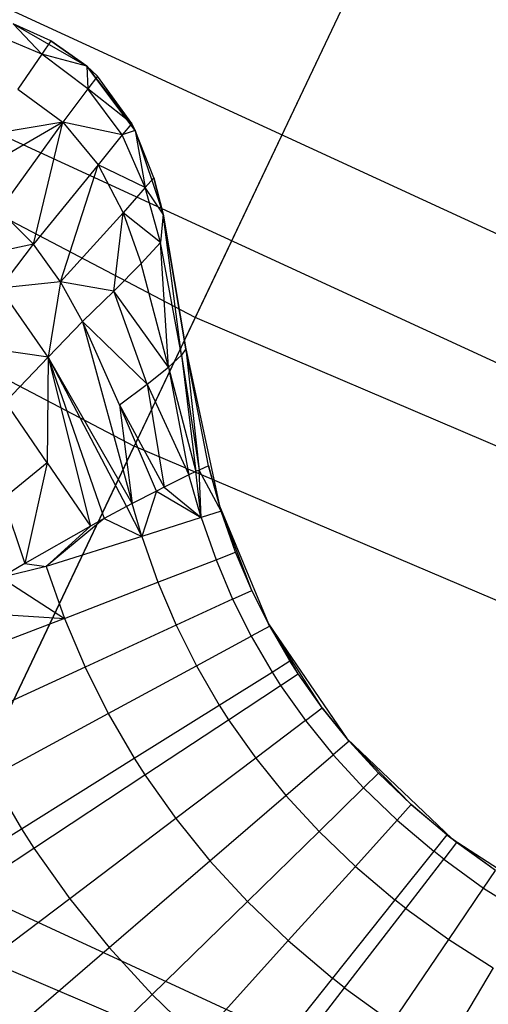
# Model space of a CAD drawing. Extents: x 0.02 to 4.75, y -2.35 to 2.37.
# Tile 14 of 131: x 1.58 to 1.65, y -1.73 to -1.59. Entities that reach past the tile are written whole.
import ezdxf

# ---------------------------------------------------------------- set-up
doc = ezdxf.new("R2010")
doc.units = 0
doc.header["$MEASUREMENT"] = 0
doc.layers.get('0').update_dxf_attribs({"color": 13, "linetype": 'CONTINUOUS'})

# ---------------------------------------------------------------- blocks, each defined once
blk = doc.blocks.new('CTLS_SNOW_BALL_ZWIS_PM_STL')
at = {"color": 0}
for p, q in [((1.65171, -1.53778, 1.41204), (1.60616, -1.63378, 1.55792)), ((1.65171, -1.53778, 1.41204), (1.60616, -1.63378, 1.55792)), ((1.64216, -1.55791, 4.26236), (1.59759, -1.65183, 4.11485)), ((1.64216, -1.55791, 4.26236), (1.59759, -1.65183, 4.11485)), ((1.60616, -1.63378, 1.55792), (1.47647, -1.56571, 1.55792)), ((1.60616, -1.63378, 1.55792), (1.47647, -1.56571, 1.55792)), ((1.46647, -1.58302, 4.11485), (1.59759, -1.65183, 4.11485)), ((1.46647, -1.58302, 4.11485), (1.59759, -1.65183, 4.11485)), ((1.57247, -1.58696, 1.31473), (1.70023, -1.64586, 1.31473)), ((1.57247, -1.58696, 1.31473), (1.70023, -1.64586, 1.31473)), ((1.58592, -1.5949, 48.33112), (1.58061, -1.59252, 48.59883)), ((1.58061, -1.59252, 48.59883), (1.59097, -1.59846, 48.59883)), ((1.58592, -1.5949, 48.33112), (1.58061, -1.59252, 48.33112)), ((1.58592, -1.5949, 48.33112), (1.58061, -1.59252, 48.59883)), ((1.58061, -1.59252, 48.59883), (1.59097, -1.59846, 48.59883)), ((1.58592, -1.5949, 48.33112), (1.58061, -1.59252, 48.33112)), ((1.58462, -1.59678, 48.31746), (1.58061, -1.59252, 48.33112)), ((1.58462, -1.59678, 48.31746), (1.58061, -1.59252, 48.33112)), ((1.58462, -1.59678, 48.31746), (1.57714, -1.59364, 48.31737)), ((1.58462, -1.59678, 48.31746), (1.57714, -1.59364, 48.31737)), ((1.58592, -1.5949, 48.33112), (1.58462, -1.59678, 48.31746)), ((1.58592, -1.5949, 48.33112), (1.58462, -1.59678, 48.31746)), ((1.59097, -1.59846, 48.33112), (1.58592, -1.5949, 48.33112)), ((1.58592, -1.5949, 48.33112), (1.59097, -1.59846, 48.59883)), ((1.58592, -1.5949, 48.33112), (1.59097, -1.59846, 48.59883)), ((1.59097, -1.59846, 48.33112), (1.58592, -1.5949, 48.33112)), ((1.58462, -1.59678, 48.31746), (1.58129, -1.60168, 48.30166)), ((1.58462, -1.59678, 48.31746), (1.58129, -1.60168, 48.30166)), ((1.59097, -1.59846, 48.33112), (1.58462, -1.59678, 48.31746)), ((1.59097, -1.59846, 48.33112), (1.58462, -1.59678, 48.31746)), ((1.59109, -1.60166, 48.31765), (1.58462, -1.59678, 48.31746)), ((1.59109, -1.60166, 48.31765), (1.58462, -1.59678, 48.31746)), ((1.59775, -1.60749, 48.33112), (1.59097, -1.59846, 48.59883)), ((1.59097, -1.59846, 48.59883), (1.59775, -1.60749, 48.59883)), ((1.59775, -1.60749, 48.33112), (1.59097, -1.59846, 48.59883)), ((1.59726, -1.60653, 48.33112), (1.59097, -1.59846, 48.59883)), ((1.59726, -1.60653, 48.33112), (1.59097, -1.59846, 48.59883)), ((1.59245, -1.59987, 48.33112), (1.59097, -1.59846, 48.59883)), ((1.59245, -1.59987, 48.33112), (1.59097, -1.59846, 48.33112)), ((1.59097, -1.59846, 48.33112), (1.59097, -1.59846, 48.59883)), ((1.59245, -1.59987, 48.33112), (1.59097, -1.59846, 48.59883)), ((1.59097, -1.59846, 48.33112), (1.59097, -1.59846, 48.59883)), ((1.59097, -1.59846, 48.59883), (1.59775, -1.60749, 48.59883)), ((1.59097, -1.59846, 48.33112), (1.59109, -1.60166, 48.31765)), ((1.59245, -1.59987, 48.33112), (1.59097, -1.59846, 48.33112)), ((1.59097, -1.59846, 48.33112), (1.59109, -1.60166, 48.31765)), ((1.59245, -1.59987, 48.33112), (1.59109, -1.60166, 48.31765)), ((1.59245, -1.59987, 48.33112), (1.59109, -1.60166, 48.31765)), ((1.59726, -1.60653, 48.33112), (1.59245, -1.59987, 48.33112)), ((1.59726, -1.60653, 48.33112), (1.59245, -1.59987, 48.33112)), ((1.565, -1.60163, 4.37424), (1.69393, -1.66107, 4.37424)), ((1.565, -1.60163, 4.37424), (1.69393, -1.66107, 4.37424)), ((1.58129, -1.60168, 48.30166), (1.58761, -1.60634, 48.30207)), ((1.58129, -1.60168, 48.30166), (1.58761, -1.60634, 48.30207)), ((1.59109, -1.60166, 48.31765), (1.58761, -1.60634, 48.30207)), ((1.59109, -1.60166, 48.31765), (1.58761, -1.60634, 48.30207)), ((1.59726, -1.60653, 48.33112), (1.59109, -1.60166, 48.31765)), ((1.59726, -1.60653, 48.33112), (1.59109, -1.60166, 48.31765)), ((1.59594, -1.60813, 48.31795), (1.59109, -1.60166, 48.31765)), ((1.59594, -1.60813, 48.31795), (1.59109, -1.60166, 48.31765)), ((1.58761, -1.60634, 48.30207), (1.57296, -1.61479, 48.27081)), ((1.58761, -1.60634, 48.30207), (1.57296, -1.61479, 48.27081)), ((1.58761, -1.60634, 48.30207), (1.57708, -1.60809, 48.28542)), ((1.58761, -1.60634, 48.30207), (1.57708, -1.60809, 48.28542)), ((1.58761, -1.60634, 48.30207), (1.57867, -1.6187, 48.27159)), ((1.58761, -1.60634, 48.30207), (1.57867, -1.6187, 48.27159)), ((1.58345, -1.62347, 48.27311), (1.58761, -1.60634, 48.30207)), ((1.58345, -1.62347, 48.27311), (1.58761, -1.60634, 48.30207)), ((1.58761, -1.60634, 48.30207), (1.59254, -1.61232, 48.30281)), ((1.59594, -1.60813, 48.31795), (1.58761, -1.60634, 48.30207)), ((1.59594, -1.60813, 48.31795), (1.58761, -1.60634, 48.30207)), ((1.58761, -1.60634, 48.30207), (1.59254, -1.61232, 48.30281)), ((1.59726, -1.60653, 48.33112), (1.59594, -1.60813, 48.31795)), ((1.59775, -1.60749, 48.33112), (1.59726, -1.60653, 48.33112)), ((1.59594, -1.60813, 48.31795), (1.59254, -1.61232, 48.30281)), ((1.59594, -1.60813, 48.31795), (1.59254, -1.61232, 48.30281)), ((1.59775, -1.60749, 48.33112), (1.59594, -1.60813, 48.31795)), ((1.59917, -1.6155, 48.31831), (1.59594, -1.60813, 48.31795)), ((1.59917, -1.6155, 48.31831), (1.59594, -1.60813, 48.31795)), ((1.60035, -1.61415, 48.33112), (1.59775, -1.60749, 48.59883)), ((1.59775, -1.60749, 48.59883), (1.60169, -1.61923, 48.59883)), ((1.60035, -1.61415, 48.33112), (1.59775, -1.60749, 48.59883)), ((1.60035, -1.61415, 48.33112), (1.59775, -1.60749, 48.33112)), ((1.59775, -1.60749, 48.33112), (1.59775, -1.60749, 48.59883)), ((1.59775, -1.60749, 48.33112), (1.59775, -1.60749, 48.59883)), ((1.59775, -1.60749, 48.59883), (1.60169, -1.61923, 48.59883)), ((1.59775, -1.60749, 48.33112), (1.59917, -1.6155, 48.31831)), ((1.60035, -1.61415, 48.33112), (1.59775, -1.60749, 48.33112)), ((1.59775, -1.60749, 48.33112), (1.59917, -1.6155, 48.31831)), ((1.59254, -1.61232, 48.30281), (1.58345, -1.62347, 48.27311)), ((1.59254, -1.61232, 48.30281), (1.58345, -1.62347, 48.27311)), ((1.58725, -1.62876, 48.27518), (1.59254, -1.61232, 48.30281)), ((1.58725, -1.62876, 48.27518), (1.59254, -1.61232, 48.30281)), ((1.59254, -1.61232, 48.30281), (1.59607, -1.61908, 48.30379)), ((1.59917, -1.6155, 48.31831), (1.59254, -1.61232, 48.30281)), ((1.59917, -1.6155, 48.31831), (1.59254, -1.61232, 48.30281)), ((1.59254, -1.61232, 48.30281), (1.59607, -1.61908, 48.30379)), ((1.60035, -1.61415, 48.33112), (1.59917, -1.6155, 48.31831)), ((1.60035, -1.61415, 48.33112), (1.59917, -1.6155, 48.31831)), ((1.60169, -1.61923, 48.33112), (1.60035, -1.61415, 48.33112)), ((1.60035, -1.61415, 48.33112), (1.60169, -1.61923, 48.59883)), ((1.60035, -1.61415, 48.33112), (1.60169, -1.61923, 48.59883)), ((1.60169, -1.61923, 48.33112), (1.60035, -1.61415, 48.33112)), ((1.59917, -1.6155, 48.31831), (1.59607, -1.61908, 48.30379)), ((1.59917, -1.6155, 48.31831), (1.59607, -1.61908, 48.30379)), ((1.60169, -1.61923, 48.33112), (1.59917, -1.6155, 48.31831)), ((1.60169, -1.61923, 48.33112), (1.59917, -1.6155, 48.31831)), ((1.60129, -1.62324, 48.31872), (1.59917, -1.6155, 48.31831)), ((1.60129, -1.62324, 48.31872), (1.59917, -1.6155, 48.31831)), ((1.58345, -1.62347, 48.27311), (1.57867, -1.6187, 48.27159)), ((1.58345, -1.62347, 48.27311), (1.57867, -1.6187, 48.27159)), ((1.59607, -1.61908, 48.30379), (1.58725, -1.62876, 48.27518)), ((1.59607, -1.61908, 48.30379), (1.58725, -1.62876, 48.27518)), ((1.59477, -1.63006, 48.29075), (1.59607, -1.61908, 48.30379)), ((1.59477, -1.63006, 48.29075), (1.59607, -1.61908, 48.30379)), ((1.59607, -1.61908, 48.30379), (1.59861, -1.62618, 48.30492)), ((1.60129, -1.62324, 48.31872), (1.59607, -1.61908, 48.30379)), ((1.60129, -1.62324, 48.31872), (1.59607, -1.61908, 48.30379)), ((1.59607, -1.61908, 48.30379), (1.59861, -1.62618, 48.30492)), ((1.60169, -1.61923, 48.33112), (1.60129, -1.62324, 48.31872)), ((1.60169, -1.61923, 48.33112), (1.60129, -1.62324, 48.31872)), ((1.60485, -1.63817, 48.33112), (1.60169, -1.61923, 48.33112)), ((1.60169, -1.61923, 48.33112), (1.60169, -1.61923, 48.59883)), ((1.60169, -1.61923, 48.59883), (1.60485, -1.63817, 48.59883)), ((1.60169, -1.61923, 48.33112), (1.60169, -1.61923, 48.59883)), ((1.60169, -1.61923, 48.59883), (1.60485, -1.63817, 48.59883)), ((1.60485, -1.63817, 48.33112), (1.60169, -1.61923, 48.33112)), ((1.60425, -1.63904, 48.31961), (1.60169, -1.61923, 48.33112)), ((1.60425, -1.63904, 48.31961), (1.60169, -1.61923, 48.33112)), ((1.58345, -1.62347, 48.27311), (1.5742, -1.6254, 48.26012)), ((1.58345, -1.62347, 48.27311), (1.5742, -1.6254, 48.26012)), ((1.57876, -1.62966, 48.26172), (1.58345, -1.62347, 48.27311)), ((1.57876, -1.62966, 48.26172), (1.58345, -1.62347, 48.27311)), ((1.58725, -1.62876, 48.27518), (1.58345, -1.62347, 48.27311)), ((1.58725, -1.62876, 48.27518), (1.58345, -1.62347, 48.27311)), ((1.60129, -1.62324, 48.31872), (1.59861, -1.62618, 48.30492)), ((1.60129, -1.62324, 48.31872), (1.59861, -1.62618, 48.30492)), ((1.60425, -1.63904, 48.31961), (1.60129, -1.62324, 48.31872)), ((1.60425, -1.63904, 48.31961), (1.60129, -1.62324, 48.31872)), ((1.60241, -1.64074, 48.30737), (1.60129, -1.62324, 48.31872)), ((1.60241, -1.64074, 48.30737), (1.60129, -1.62324, 48.31872)), ((1.59861, -1.62618, 48.30492), (1.59477, -1.63006, 48.29075)), ((1.59861, -1.62618, 48.30492), (1.59477, -1.63006, 48.29075)), ((1.60241, -1.64074, 48.30737), (1.59861, -1.62618, 48.30492)), ((1.60241, -1.64074, 48.30737), (1.59861, -1.62618, 48.30492)), ((1.58725, -1.62876, 48.27518), (1.57876, -1.62966, 48.26172)), ((1.58725, -1.62876, 48.27518), (1.57876, -1.62966, 48.26172)), ((1.58725, -1.62876, 48.27518), (1.58551, -1.63934, 48.26643)), ((1.58725, -1.62876, 48.27518), (1.58551, -1.63934, 48.26643)), ((1.59477, -1.63006, 48.29075), (1.58725, -1.62876, 48.27518)), ((1.59477, -1.63006, 48.29075), (1.58725, -1.62876, 48.27518)), ((1.59035, -1.63435, 48.2776), (1.58725, -1.62876, 48.27518)), ((1.59035, -1.63435, 48.2776), (1.58725, -1.62876, 48.27518)), ((1.58551, -1.63934, 48.26643), (1.57876, -1.62966, 48.26172)), ((1.58551, -1.63934, 48.26643), (1.57876, -1.62966, 48.26172)), ((1.59477, -1.63006, 48.29075), (1.59035, -1.63435, 48.2776)), ((1.59477, -1.63006, 48.29075), (1.59035, -1.63435, 48.2776)), ((1.60241, -1.64074, 48.30737), (1.59477, -1.63006, 48.29075)), ((1.60241, -1.64074, 48.30737), (1.59477, -1.63006, 48.29075)), ((1.59945, -1.64313, 48.29488), (1.59477, -1.63006, 48.29075)), ((1.59945, -1.64313, 48.29488), (1.59477, -1.63006, 48.29075)), ((1.60616, -1.63378, 1.55792), (1.5656, -1.71925, 1.7116)), ((1.60616, -1.63378, 1.55792), (1.5656, -1.71925, 1.7116)), ((1.59035, -1.63435, 48.2776), (1.58551, -1.63934, 48.26643)), ((1.59035, -1.63435, 48.2776), (1.58551, -1.63934, 48.26643)), ((1.59035, -1.63435, 48.2776), (1.59733, -1.65991, 48.27986)), ((1.59945, -1.64313, 48.29488), (1.59035, -1.63435, 48.2776)), ((1.59945, -1.64313, 48.29488), (1.59035, -1.63435, 48.2776)), ((1.59556, -1.64601, 48.28294), (1.59035, -1.63435, 48.2776)), ((1.59556, -1.64601, 48.28294), (1.59035, -1.63435, 48.2776)), ((1.59035, -1.63435, 48.2776), (1.59733, -1.65991, 48.27986)), ((1.74092, -1.69119, 1.55792), (1.60616, -1.63378, 1.55792)), ((1.74092, -1.69119, 1.55792), (1.60616, -1.63378, 1.55792)), ((1.58551, -1.63934, 48.26643), (1.57261, -1.63751, 48.25253)), ((1.58551, -1.63934, 48.26643), (1.57261, -1.63751, 48.25253)), ((1.60485, -1.63817, 48.33112), (1.60425, -1.63904, 48.31961)), ((1.60485, -1.63817, 48.33112), (1.60425, -1.63904, 48.31961)), ((1.60804, -1.6546, 48.33112), (1.60485, -1.63817, 48.59883)), ((1.60485, -1.63817, 48.59883), (1.6096, -1.6602, 48.59883)), ((1.60804, -1.6546, 48.33112), (1.60485, -1.63817, 48.33112)), ((1.60485, -1.63817, 48.33112), (1.60485, -1.63817, 48.59883)), ((1.60804, -1.6546, 48.33112), (1.60485, -1.63817, 48.59883)), ((1.60485, -1.63817, 48.33112), (1.60485, -1.63817, 48.59883)), ((1.60485, -1.63817, 48.59883), (1.6096, -1.6602, 48.59883)), ((1.60485, -1.63817, 48.33112), (1.60672, -1.65521, 48.3128)), ((1.60485, -1.63817, 48.33112), (1.60672, -1.65521, 48.3128)), ((1.60804, -1.6546, 48.33112), (1.60485, -1.63817, 48.33112)), ((1.58551, -1.63934, 48.26643), (1.57954, -1.64561, 48.25693)), ((1.58551, -1.63934, 48.26643), (1.57954, -1.64561, 48.25693)), ((1.58551, -1.63934, 48.26643), (1.5854, -1.65418, 48.26231)), ((1.58551, -1.63934, 48.26643), (1.5854, -1.65418, 48.26231)), ((1.58551, -1.63934, 48.26643), (1.59149, -1.66306, 48.26816)), ((1.58551, -1.63934, 48.26643), (1.59149, -1.66306, 48.26816)), ((1.58551, -1.63934, 48.26643), (1.59338, -1.66202, 48.27163)), ((1.58551, -1.63934, 48.26643), (1.59338, -1.66202, 48.27163)), ((1.58551, -1.63934, 48.26643), (1.59654, -1.66033, 48.27807)), ((1.59733, -1.65991, 48.27986), (1.58551, -1.63934, 48.26643)), ((1.59733, -1.65991, 48.27986), (1.58551, -1.63934, 48.26643)), ((1.58551, -1.63934, 48.26643), (1.59654, -1.66033, 48.27807)), ((1.60425, -1.63904, 48.31961), (1.60241, -1.64074, 48.30737)), ((1.60425, -1.63904, 48.31961), (1.60241, -1.64074, 48.30737)), ((1.60425, -1.63904, 48.31961), (1.60626, -1.65542, 48.3099)), ((1.60425, -1.63904, 48.31961), (1.60626, -1.65542, 48.3099)), ((1.60425, -1.63904, 48.31961), (1.60672, -1.65521, 48.3128)), ((1.60425, -1.63904, 48.31961), (1.60672, -1.65521, 48.3128)), ((1.59945, -1.64313, 48.29488), (1.60241, -1.64074, 48.30737)), ((1.59945, -1.64313, 48.29488), (1.60241, -1.64074, 48.30737)), ((1.60241, -1.64074, 48.30737), (1.6053, -1.65588, 48.30483)), ((1.60241, -1.64074, 48.30737), (1.6053, -1.65588, 48.30483)), ((1.60241, -1.64074, 48.30737), (1.60626, -1.65542, 48.3099)), ((1.60241, -1.64074, 48.30737), (1.60626, -1.65542, 48.3099)), ((1.59556, -1.64601, 48.28294), (1.59945, -1.64313, 48.29488)), ((1.59556, -1.64601, 48.28294), (1.59945, -1.64313, 48.29488)), ((1.59945, -1.64313, 48.29488), (1.60181, -1.6576, 48.29169)), ((1.59945, -1.64313, 48.29488), (1.60181, -1.6576, 48.29169)), ((1.59945, -1.64313, 48.29488), (1.6053, -1.65588, 48.30483)), ((1.59945, -1.64313, 48.29488), (1.6053, -1.65588, 48.30483)), ((1.5854, -1.65418, 48.26231), (1.57954, -1.64561, 48.25693)), ((1.5854, -1.65418, 48.26231), (1.57954, -1.64561, 48.25693)), ((1.60074, -1.65814, 48.28851), (1.59556, -1.64601, 48.28294)), ((1.59556, -1.64601, 48.28294), (1.60181, -1.6576, 48.29169)), ((1.59556, -1.64601, 48.28294), (1.60181, -1.6576, 48.29169)), ((1.59556, -1.64601, 48.28294), (1.59733, -1.65991, 48.27986)), ((1.59556, -1.64601, 48.28294), (1.59733, -1.65991, 48.27986)), ((1.60074, -1.65814, 48.28851), (1.59556, -1.64601, 48.28294)), ((1.55807, -1.73513, 3.9597), (1.59759, -1.65183, 4.11485)), ((1.55807, -1.73513, 3.9597), (1.59759, -1.65183, 4.11485)), ((1.73383, -1.70988, 4.11485), (1.59759, -1.65183, 4.11485)), ((1.73383, -1.70988, 4.11485), (1.59759, -1.65183, 4.11485)), ((1.5854, -1.65418, 48.26231), (1.5792, -1.65922, 48.25343)), ((1.5854, -1.65418, 48.26231), (1.5792, -1.65922, 48.25343)), ((1.5854, -1.65418, 48.26231), (1.58225, -1.66833, 48.25414)), ((1.5854, -1.65418, 48.26231), (1.58225, -1.66833, 48.25414)), ((1.5854, -1.65418, 48.26231), (1.59149, -1.66306, 48.26816)), ((1.5854, -1.65418, 48.26231), (1.59149, -1.66306, 48.26816)), ((1.60626, -1.65542, 48.3099), (1.6053, -1.65588, 48.30483)), ((1.60626, -1.65542, 48.3099), (1.6053, -1.65588, 48.30483)), ((1.60672, -1.65521, 48.3128), (1.60626, -1.65542, 48.3099)), ((1.60672, -1.65521, 48.3128), (1.60626, -1.65542, 48.3099)), ((1.60702, -1.66188, 48.30483), (1.60626, -1.65542, 48.3099)), ((1.60702, -1.66188, 48.30483), (1.60626, -1.65542, 48.3099)), ((1.60804, -1.6546, 48.33112), (1.60672, -1.65521, 48.3128)), ((1.60804, -1.6546, 48.33112), (1.60672, -1.65521, 48.3128)), ((1.60984, -1.66098, 48.33112), (1.60672, -1.65521, 48.3128)), ((1.60984, -1.66098, 48.33112), (1.60672, -1.65521, 48.3128)), ((1.60702, -1.66188, 48.30483), (1.60672, -1.65521, 48.3128)), ((1.60702, -1.66188, 48.30483), (1.60672, -1.65521, 48.3128)), ((1.60984, -1.66098, 48.33112), (1.60804, -1.6546, 48.33112)), ((1.60804, -1.6546, 48.33112), (1.6096, -1.6602, 48.59883)), ((1.60804, -1.6546, 48.33112), (1.6096, -1.6602, 48.59883)), ((1.60984, -1.66098, 48.33112), (1.60804, -1.6546, 48.33112)), ((1.6053, -1.65588, 48.30483), (1.60181, -1.6576, 48.29169)), ((1.6053, -1.65588, 48.30483), (1.60181, -1.6576, 48.29169)), ((1.60702, -1.66188, 48.30483), (1.6053, -1.65588, 48.30483)), ((1.60702, -1.66188, 48.30483), (1.6053, -1.65588, 48.30483)), ((1.60074, -1.65814, 48.28851), (1.59733, -1.65991, 48.27986)), ((1.60074, -1.65814, 48.28851), (1.59733, -1.65991, 48.27986)), ((1.60074, -1.65814, 48.28851), (1.59869, -1.66451, 48.27987)), ((1.60074, -1.65814, 48.28851), (1.59869, -1.66451, 48.27987)), ((1.60181, -1.6576, 48.29169), (1.60074, -1.65814, 48.28851)), ((1.60181, -1.6576, 48.29169), (1.60074, -1.65814, 48.28851)), ((1.60074, -1.65814, 48.28851), (1.60702, -1.66188, 48.30483)), ((1.60074, -1.65814, 48.28851), (1.60702, -1.66188, 48.30483)), ((1.60181, -1.6576, 48.29169), (1.60702, -1.66188, 48.30483)), ((1.60181, -1.6576, 48.29169), (1.60702, -1.66188, 48.30483)), ((1.5792, -1.65922, 48.25343), (1.58225, -1.66833, 48.25414)), ((1.5792, -1.65922, 48.25343), (1.58225, -1.66833, 48.25414)), ((1.59654, -1.66033, 48.27807), (1.59338, -1.66202, 48.27163)), ((1.59654, -1.66033, 48.27807), (1.59338, -1.66202, 48.27163)), ((1.59733, -1.65991, 48.27986), (1.59654, -1.66033, 48.27807)), ((1.59654, -1.66033, 48.27807), (1.59869, -1.66451, 48.27987)), ((1.59869, -1.66451, 48.27987), (1.59733, -1.65991, 48.27986)), ((1.60984, -1.66098, 48.33112), (1.60702, -1.66188, 48.30483)), ((1.60984, -1.66098, 48.33112), (1.60702, -1.66188, 48.30483)), ((1.61412, -1.67209, 48.33112), (1.6096, -1.6602, 48.59883)), ((1.6096, -1.6602, 48.59883), (1.61645, -1.67678, 48.59883)), ((1.61412, -1.67209, 48.33112), (1.6096, -1.6602, 48.59883)), ((1.61186, -1.66675, 48.33112), (1.6096, -1.6602, 48.59883)), ((1.61186, -1.66675, 48.33112), (1.6096, -1.6602, 48.59883)), ((1.60984, -1.66098, 48.33112), (1.6096, -1.6602, 48.59883)), ((1.60984, -1.66098, 48.33112), (1.6096, -1.6602, 48.59883)), ((1.6096, -1.6602, 48.59883), (1.61645, -1.67678, 48.59883)), ((1.61186, -1.66675, 48.33112), (1.60984, -1.66098, 48.33112)), ((1.61186, -1.66675, 48.33112), (1.60984, -1.66098, 48.33112)), ((1.59338, -1.66202, 48.27163), (1.58527, -1.66875, 48.25748)), ((1.59338, -1.66202, 48.27163), (1.59149, -1.66306, 48.26816)), ((1.59338, -1.66202, 48.27163), (1.59869, -1.66451, 48.27987)), ((1.59338, -1.66202, 48.27163), (1.59869, -1.66451, 48.27987)), ((1.60702, -1.66188, 48.30483), (1.59869, -1.66451, 48.27987)), ((1.60702, -1.66188, 48.30483), (1.59869, -1.66451, 48.27987)), ((1.60702, -1.66188, 48.30483), (1.6091, -1.66781, 48.30483)), ((1.60702, -1.66188, 48.30483), (1.6091, -1.66781, 48.30483)), ((1.59149, -1.66306, 48.26816), (1.58225, -1.66833, 48.25414)), ((1.59149, -1.66306, 48.26816), (1.58225, -1.66833, 48.25414)), ((1.59149, -1.66306, 48.26816), (1.58527, -1.66875, 48.25748)), ((1.59869, -1.66451, 48.27987), (1.58527, -1.66875, 48.25748)), ((1.59869, -1.66451, 48.27987), (1.58527, -1.66875, 48.25748)), ((1.59869, -1.66451, 48.27987), (1.60095, -1.67096, 48.27987)), ((1.59869, -1.66451, 48.27987), (1.60095, -1.67096, 48.27987)), ((1.60095, -1.67096, 48.27987), (1.6091, -1.66781, 48.30483)), ((1.60095, -1.67096, 48.27987), (1.6091, -1.66781, 48.30483)), ((1.6091, -1.66781, 48.30483), (1.61186, -1.66675, 48.33112)), ((1.6091, -1.66781, 48.30483), (1.61186, -1.66675, 48.33112)), ((1.6091, -1.66781, 48.30483), (1.61143, -1.67332, 48.30483)), ((1.6091, -1.66781, 48.30483), (1.61143, -1.67332, 48.30483)), ((1.61412, -1.67209, 48.33112), (1.61186, -1.66675, 48.33112)), ((1.61412, -1.67209, 48.33112), (1.61186, -1.66675, 48.33112)), ((1.58225, -1.66833, 48.25414), (1.57892, -1.67031, 48.24996)), ((1.58527, -1.66875, 48.25748), (1.57892, -1.67031, 48.24996)), ((1.58225, -1.66833, 48.25414), (1.58527, -1.66875, 48.25748)), ((1.58527, -1.66875, 48.25748), (1.58782, -1.67603, 48.25748)), ((1.58527, -1.66875, 48.25748), (1.58782, -1.67603, 48.25748)), ((1.57892, -1.67031, 48.24996), (1.58782, -1.67603, 48.25748)), ((1.57892, -1.67031, 48.24996), (1.58782, -1.67603, 48.25748)), ((1.58782, -1.67603, 48.25748), (1.60095, -1.67096, 48.27987)), ((1.58782, -1.67603, 48.25748), (1.60095, -1.67096, 48.27987)), ((1.60095, -1.67096, 48.27987), (1.60349, -1.67698, 48.27987)), ((1.60095, -1.67096, 48.27987), (1.60349, -1.67698, 48.27987)), ((1.61143, -1.67332, 48.30483), (1.61412, -1.67209, 48.33112)), ((1.61143, -1.67332, 48.30483), (1.61412, -1.67209, 48.33112)), ((1.61664, -1.67714, 48.33112), (1.61412, -1.67209, 48.33112)), ((1.61412, -1.67209, 48.33112), (1.61645, -1.67678, 48.59883)), ((1.61412, -1.67209, 48.33112), (1.61645, -1.67678, 48.59883)), ((1.61664, -1.67714, 48.33112), (1.61412, -1.67209, 48.33112)), ((1.61143, -1.67332, 48.30483), (1.60349, -1.67698, 48.27987)), ((1.61143, -1.67332, 48.30483), (1.60349, -1.67698, 48.27987)), ((1.61143, -1.67332, 48.30483), (1.61404, -1.67855, 48.30483)), ((1.61143, -1.67332, 48.30483), (1.61404, -1.67855, 48.30483)), ((1.58782, -1.67603, 48.25748), (1.57038, -1.68277, 48.23877)), ((1.58782, -1.67603, 48.25748), (1.57038, -1.68277, 48.23877)), ((1.57139, -1.67496, 48.24175), (1.58782, -1.67603, 48.25748)), ((1.57139, -1.67496, 48.24175), (1.58782, -1.67603, 48.25748)), ((1.58782, -1.67603, 48.25748), (1.59071, -1.68287, 48.25748)), ((1.58782, -1.67603, 48.25748), (1.59071, -1.68287, 48.25748)), ((1.60349, -1.67698, 48.27987), (1.59071, -1.68287, 48.25748)), ((1.60349, -1.67698, 48.27987), (1.59071, -1.68287, 48.25748)), ((1.60349, -1.67698, 48.27987), (1.60635, -1.6827, 48.27987)), ((1.60349, -1.67698, 48.27987), (1.60635, -1.6827, 48.27987)), ((1.61664, -1.67714, 48.33112), (1.61404, -1.67855, 48.30483)), ((1.61664, -1.67714, 48.33112), (1.61404, -1.67855, 48.30483)), ((1.62402, -1.68861, 48.33112), (1.61645, -1.67678, 48.59883)), ((1.61645, -1.67678, 48.59883), (1.62748, -1.69291, 48.59883)), ((1.62064, -1.68382, 48.33112), (1.61645, -1.67678, 48.59883)), ((1.62402, -1.68861, 48.33112), (1.61645, -1.67678, 48.59883)), ((1.62064, -1.68382, 48.33112), (1.61645, -1.67678, 48.59883)), ((1.61948, -1.68201, 48.33112), (1.61645, -1.67678, 48.59883)), ((1.61948, -1.68201, 48.33112), (1.61645, -1.67678, 48.59883)), ((1.61664, -1.67714, 48.33112), (1.61645, -1.67678, 48.59883)), ((1.61664, -1.67714, 48.33112), (1.61645, -1.67678, 48.59883)), ((1.61645, -1.67678, 48.59883), (1.62748, -1.69291, 48.59883)), ((1.61948, -1.68201, 48.33112), (1.61664, -1.67714, 48.33112)), ((1.61948, -1.68201, 48.33112), (1.61664, -1.67714, 48.33112)), ((1.60635, -1.6827, 48.27987), (1.61404, -1.67855, 48.30483)), ((1.60635, -1.6827, 48.27987), (1.61404, -1.67855, 48.30483)), ((1.61404, -1.67855, 48.30483), (1.61697, -1.68358, 48.30483)), ((1.61404, -1.67855, 48.30483), (1.61697, -1.68358, 48.30483)), ((1.59071, -1.68287, 48.25748), (1.57373, -1.69069, 48.23877)), ((1.59071, -1.68287, 48.25748), (1.57373, -1.69069, 48.23877)), ((1.59071, -1.68287, 48.25748), (1.59397, -1.68939, 48.25748)), ((1.59071, -1.68287, 48.25748), (1.59397, -1.68939, 48.25748)), ((1.59397, -1.68939, 48.25748), (1.60635, -1.6827, 48.27987)), ((1.59397, -1.68939, 48.25748), (1.60635, -1.6827, 48.27987)), ((1.60635, -1.6827, 48.27987), (1.60956, -1.68821, 48.27987)), ((1.60635, -1.6827, 48.27987), (1.60956, -1.68821, 48.27987)), ((1.61697, -1.68358, 48.30483), (1.61948, -1.68201, 48.33112)), ((1.61697, -1.68358, 48.30483), (1.61948, -1.68201, 48.33112)), ((1.62064, -1.68382, 48.33112), (1.61948, -1.68201, 48.33112)), ((1.62064, -1.68382, 48.33112), (1.61948, -1.68201, 48.33112)), ((1.60956, -1.68821, 48.27987), (1.61697, -1.68358, 48.30483)), ((1.60956, -1.68821, 48.27987), (1.61697, -1.68358, 48.30483)), ((1.61697, -1.68358, 48.30483), (1.61816, -1.68545, 48.30483)), ((1.61697, -1.68358, 48.30483), (1.61816, -1.68545, 48.30483)), ((1.61816, -1.68545, 48.30483), (1.62064, -1.68382, 48.33112)), ((1.61816, -1.68545, 48.30483), (1.62064, -1.68382, 48.33112)), ((1.62402, -1.68861, 48.33112), (1.62064, -1.68382, 48.33112)), ((1.62402, -1.68861, 48.33112), (1.62064, -1.68382, 48.33112)), ((1.61087, -1.69026, 48.27987), (1.61816, -1.68545, 48.30483)), ((1.61087, -1.69026, 48.27987), (1.61816, -1.68545, 48.30483)), ((1.61816, -1.68545, 48.30483), (1.62166, -1.69039, 48.30483)), ((1.61816, -1.68545, 48.30483), (1.62166, -1.69039, 48.30483)), ((1.59763, -1.69567, 48.25748), (1.60956, -1.68821, 48.27987)), ((1.59763, -1.69567, 48.25748), (1.60956, -1.68821, 48.27987)), ((1.60956, -1.68821, 48.27987), (1.61087, -1.69026, 48.27987)), ((1.60956, -1.68821, 48.27987), (1.61087, -1.69026, 48.27987)), ((1.62166, -1.69039, 48.30483), (1.62402, -1.68861, 48.33112)), ((1.62166, -1.69039, 48.30483), (1.62402, -1.68861, 48.33112)), ((1.62778, -1.69326, 48.33112), (1.62402, -1.68861, 48.33112)), ((1.62402, -1.68861, 48.33112), (1.62748, -1.69291, 48.59883)), ((1.62402, -1.68861, 48.33112), (1.62748, -1.69291, 48.59883)), ((1.62778, -1.69326, 48.33112), (1.62402, -1.68861, 48.33112)), ((1.52031, -1.68933, 1.45954), (1.65627, -1.752, 1.45954)), ((1.52031, -1.68933, 1.45954), (1.65627, -1.752, 1.45954)), ((1.57752, -1.69828, 48.23877), (1.59397, -1.68939, 48.25748)), ((1.57752, -1.69828, 48.23877), (1.59397, -1.68939, 48.25748)), ((1.59397, -1.68939, 48.25748), (1.59763, -1.69567, 48.25748)), ((1.59397, -1.68939, 48.25748), (1.59763, -1.69567, 48.25748)), ((1.59912, -1.698, 48.25748), (1.61087, -1.69026, 48.27987)), ((1.59912, -1.698, 48.25748), (1.61087, -1.69026, 48.27987)), ((1.61087, -1.69026, 48.27987), (1.61469, -1.69566, 48.27987)), ((1.61087, -1.69026, 48.27987), (1.61469, -1.69566, 48.27987)), ((1.62166, -1.69039, 48.30483), (1.61469, -1.69566, 48.27987)), ((1.62166, -1.69039, 48.30483), (1.61469, -1.69566, 48.27987)), ((1.62166, -1.69039, 48.30483), (1.62553, -1.69519, 48.30483)), ((1.62166, -1.69039, 48.30483), (1.62553, -1.69519, 48.30483)), ((1.62778, -1.69326, 48.33112), (1.62553, -1.69519, 48.30483)), ((1.62778, -1.69326, 48.33112), (1.62553, -1.69519, 48.30483)), ((1.63651, -1.70219, 48.33112), (1.62748, -1.69291, 48.59883)), ((1.62748, -1.69291, 48.59883), (1.64225, -1.70701, 48.59883)), ((1.63651, -1.70219, 48.33112), (1.62748, -1.69291, 48.59883)), ((1.63193, -1.69778, 48.33112), (1.62748, -1.69291, 48.59883)), ((1.63193, -1.69778, 48.33112), (1.62748, -1.69291, 48.59883)), ((1.62778, -1.69326, 48.33112), (1.62748, -1.69291, 48.59883)), ((1.62778, -1.69326, 48.33112), (1.62748, -1.69291, 48.59883)), ((1.62748, -1.69291, 48.59883), (1.64225, -1.70701, 48.59883)), ((1.63193, -1.69778, 48.33112), (1.62778, -1.69326, 48.33112)), ((1.63193, -1.69778, 48.33112), (1.62778, -1.69326, 48.33112)), ((1.61891, -1.70089, 48.27987), (1.62553, -1.69519, 48.30483)), ((1.61891, -1.70089, 48.27987), (1.62553, -1.69519, 48.30483)), ((1.62553, -1.69519, 48.30483), (1.62981, -1.69985, 48.30483)), ((1.62553, -1.69519, 48.30483), (1.62981, -1.69985, 48.30483)), ((1.58177, -1.70559, 48.23877), (1.59763, -1.69567, 48.25748)), ((1.58177, -1.70559, 48.23877), (1.59763, -1.69567, 48.25748)), ((1.59763, -1.69567, 48.25748), (1.59912, -1.698, 48.25748)), ((1.59763, -1.69567, 48.25748), (1.59912, -1.698, 48.25748)), ((1.61469, -1.69566, 48.27987), (1.60347, -1.70415, 48.25748)), ((1.61469, -1.69566, 48.27987), (1.60347, -1.70415, 48.25748)), ((1.61469, -1.69566, 48.27987), (1.61891, -1.70089, 48.27987)), ((1.61469, -1.69566, 48.27987), (1.61891, -1.70089, 48.27987)), ((1.57752, -1.69828, 48.23877), (1.58177, -1.70559, 48.23877)), ((1.57752, -1.69828, 48.23877), (1.58177, -1.70559, 48.23877)), ((1.58351, -1.70829, 48.23877), (1.59912, -1.698, 48.25748)), ((1.58351, -1.70829, 48.23877), (1.59912, -1.698, 48.25748)), ((1.59912, -1.698, 48.25748), (1.60347, -1.70415, 48.25748)), ((1.59912, -1.698, 48.25748), (1.60347, -1.70415, 48.25748)), ((1.63193, -1.69778, 48.33112), (1.62981, -1.69985, 48.30483)), ((1.63193, -1.69778, 48.33112), (1.62981, -1.69985, 48.30483)), ((1.63651, -1.70219, 48.33112), (1.63193, -1.69778, 48.33112)), ((1.63651, -1.70219, 48.33112), (1.63193, -1.69778, 48.33112)), ((1.60825, -1.71007, 48.25748), (1.61891, -1.70089, 48.27987)), ((1.60825, -1.71007, 48.25748), (1.61891, -1.70089, 48.27987)), ((1.61891, -1.70089, 48.27987), (1.62357, -1.70596, 48.27987)), ((1.61891, -1.70089, 48.27987), (1.62357, -1.70596, 48.27987)), ((1.62357, -1.70596, 48.27987), (1.62981, -1.69985, 48.30483)), ((1.62357, -1.70596, 48.27987), (1.62981, -1.69985, 48.30483)), ((1.62981, -1.69985, 48.30483), (1.63453, -1.70438, 48.30483)), ((1.62981, -1.69985, 48.30483), (1.63453, -1.70438, 48.30483)), ((1.63651, -1.70219, 48.33112), (1.63453, -1.70438, 48.30483)), ((1.63651, -1.70219, 48.33112), (1.63453, -1.70438, 48.30483)), ((1.64152, -1.70644, 48.33112), (1.63651, -1.70219, 48.33112)), ((1.63651, -1.70219, 48.33112), (1.64225, -1.70701, 48.59883)), ((1.63651, -1.70219, 48.33112), (1.64225, -1.70701, 48.59883)), ((1.64152, -1.70644, 48.33112), (1.63651, -1.70219, 48.33112)), ((1.60347, -1.70415, 48.25748), (1.58855, -1.71543, 48.23877)), ((1.60347, -1.70415, 48.25748), (1.58855, -1.71543, 48.23877)), ((1.60347, -1.70415, 48.25748), (1.60825, -1.71007, 48.25748)), ((1.60347, -1.70415, 48.25748), (1.60825, -1.71007, 48.25748)), ((1.62867, -1.71086, 48.27987), (1.63453, -1.70438, 48.30483)), ((1.62867, -1.71086, 48.27987), (1.63453, -1.70438, 48.30483)), ((1.63453, -1.70438, 48.30483), (1.63968, -1.70875, 48.30483)), ((1.63453, -1.70438, 48.30483), (1.63968, -1.70875, 48.30483)), ((1.56278, -1.71746, 48.2247), (1.58177, -1.70559, 48.23877)), ((1.56278, -1.71746, 48.2247), (1.58177, -1.70559, 48.23877)), ((1.58177, -1.70559, 48.23877), (1.58351, -1.70829, 48.23877)), ((1.58177, -1.70559, 48.23877), (1.58351, -1.70829, 48.23877)), ((1.6135, -1.71579, 48.25748), (1.62357, -1.70596, 48.27987)), ((1.6135, -1.71579, 48.25748), (1.62357, -1.70596, 48.27987)), ((1.62357, -1.70596, 48.27987), (1.62867, -1.71086, 48.27987)), ((1.62357, -1.70596, 48.27987), (1.62867, -1.71086, 48.27987)), ((1.64152, -1.70644, 48.33112), (1.63968, -1.70875, 48.30483)), ((1.64152, -1.70644, 48.33112), (1.63968, -1.70875, 48.30483)), ((1.64289, -1.70751, 48.33112), (1.64152, -1.70644, 48.33112)), ((1.64152, -1.70644, 48.33112), (1.64225, -1.70701, 48.59883)), ((1.64152, -1.70644, 48.33112), (1.64225, -1.70701, 48.59883)), ((1.64289, -1.70751, 48.33112), (1.64152, -1.70644, 48.33112)), ((1.64289, -1.70751, 48.33112), (1.64108, -1.70986, 48.30483)), ((1.64289, -1.70751, 48.33112), (1.64108, -1.70986, 48.30483)), ((1.64835, -1.71146, 48.33112), (1.64225, -1.70701, 48.59883)), ((1.64225, -1.70701, 48.59883), (1.65882, -1.71776, 48.59883)), ((1.64835, -1.71146, 48.33112), (1.64225, -1.70701, 48.59883)), ((1.64289, -1.70751, 48.33112), (1.64225, -1.70701, 48.59883)), ((1.64289, -1.70751, 48.33112), (1.64225, -1.70701, 48.59883)), ((1.64225, -1.70701, 48.59883), (1.65882, -1.71776, 48.59883)), ((1.64835, -1.71146, 48.33112), (1.64289, -1.70751, 48.33112)), ((1.64835, -1.71146, 48.33112), (1.64289, -1.70751, 48.33112)), ((1.56481, -1.72062, 48.2247), (1.58351, -1.70829, 48.23877)), ((1.56481, -1.72062, 48.2247), (1.58351, -1.70829, 48.23877)), ((1.58351, -1.70829, 48.23877), (1.58855, -1.71543, 48.23877)), ((1.58351, -1.70829, 48.23877), (1.58855, -1.71543, 48.23877)), ((1.63968, -1.70875, 48.30483), (1.63423, -1.71558, 48.27987)), ((1.63968, -1.70875, 48.30483), (1.63423, -1.71558, 48.27987)), ((1.64108, -1.70986, 48.30483), (1.63968, -1.70875, 48.30483)), ((1.64108, -1.70986, 48.30483), (1.63968, -1.70875, 48.30483)), ((1.59408, -1.72228, 48.23877), (1.60825, -1.71007, 48.25748)), ((1.59408, -1.72228, 48.23877), (1.60825, -1.71007, 48.25748)), ((1.60825, -1.71007, 48.25748), (1.6135, -1.71579, 48.25748)), ((1.60825, -1.71007, 48.25748), (1.6135, -1.71579, 48.25748)), ((1.63575, -1.71677, 48.27987), (1.64108, -1.70986, 48.30483)), ((1.63575, -1.71677, 48.27987), (1.64108, -1.70986, 48.30483)), ((1.64108, -1.70986, 48.30483), (1.64668, -1.71391, 48.30483)), ((1.64108, -1.70986, 48.30483), (1.64668, -1.71391, 48.30483)), ((1.61924, -1.7213, 48.25748), (1.62867, -1.71086, 48.27987)), ((1.61924, -1.7213, 48.25748), (1.62867, -1.71086, 48.27987)), ((1.62867, -1.71086, 48.27987), (1.63423, -1.71558, 48.27987)), ((1.62867, -1.71086, 48.27987), (1.63423, -1.71558, 48.27987)), ((1.64668, -1.71391, 48.30483), (1.64835, -1.71146, 48.33112)), ((1.64668, -1.71391, 48.30483), (1.64835, -1.71146, 48.33112)), ((1.64178, -1.72114, 48.27987), (1.64668, -1.71391, 48.30483)), ((1.64178, -1.72114, 48.27987), (1.64668, -1.71391, 48.30483)), ((1.64668, -1.71391, 48.30483), (1.65249, -1.7176, 48.30483)), ((1.64668, -1.71391, 48.30483), (1.65249, -1.7176, 48.30483)), ((1.58855, -1.71543, 48.23877), (1.57069, -1.72893, 48.2247)), ((1.58855, -1.71543, 48.23877), (1.57069, -1.72893, 48.2247)), ((1.58855, -1.71543, 48.23877), (1.59408, -1.72228, 48.23877)), ((1.58855, -1.71543, 48.23877), (1.59408, -1.72228, 48.23877)), ((1.60013, -1.72886, 48.23877), (1.6135, -1.71579, 48.25748)), ((1.60013, -1.72886, 48.23877), (1.6135, -1.71579, 48.25748)), ((1.6135, -1.71579, 48.25748), (1.61924, -1.7213, 48.25748)), ((1.6135, -1.71579, 48.25748), (1.61924, -1.7213, 48.25748)), ((1.63423, -1.71558, 48.27987), (1.62546, -1.72658, 48.25748)), ((1.63423, -1.71558, 48.27987), (1.62546, -1.72658, 48.25748)), ((1.63575, -1.71677, 48.27987), (1.63423, -1.71558, 48.27987)), ((1.63575, -1.71677, 48.27987), (1.63423, -1.71558, 48.27987)), ((1.62715, -1.72791, 48.25748), (1.63575, -1.71677, 48.27987)), ((1.62715, -1.72791, 48.25748), (1.63575, -1.71677, 48.27987)), ((1.63575, -1.71677, 48.27987), (1.64178, -1.72114, 48.27987)), ((1.63575, -1.71677, 48.27987), (1.64178, -1.72114, 48.27987)), ((1.70737, -1.77965, 1.7116), (1.5656, -1.71925, 1.7116)), ((1.70737, -1.77965, 1.7116), (1.5656, -1.71925, 1.7116)), ((1.6067, -1.73518, 48.23877), (1.61924, -1.7213, 48.25748)), ((1.6067, -1.73518, 48.23877), (1.61924, -1.7213, 48.25748)), ((1.61924, -1.7213, 48.25748), (1.62546, -1.72658, 48.25748)), ((1.61924, -1.7213, 48.25748), (1.62546, -1.72658, 48.25748)), ((1.63387, -1.73278, 48.25748), (1.64178, -1.72114, 48.27987)), ((1.63387, -1.73278, 48.25748), (1.64178, -1.72114, 48.27987)), ((1.64178, -1.72114, 48.27987), (1.64802, -1.72511, 48.27987)), ((1.64178, -1.72114, 48.27987), (1.64802, -1.72511, 48.27987)), ((1.57712, -1.73689, 48.2247), (1.59408, -1.72228, 48.23877)), ((1.57712, -1.73689, 48.2247), (1.59408, -1.72228, 48.23877)), ((1.59408, -1.72228, 48.23877), (1.60013, -1.72886, 48.23877)), ((1.59408, -1.72228, 48.23877), (1.60013, -1.72886, 48.23877)), ((1.64802, -1.72511, 48.27987), (1.64084, -1.73721, 48.25748)), ((1.64802, -1.72511, 48.27987), (1.64084, -1.73721, 48.25748)), ((1.62546, -1.72658, 48.25748), (1.61379, -1.74121, 48.23877)), ((1.62546, -1.72658, 48.25748), (1.61379, -1.74121, 48.23877)), ((1.62715, -1.72791, 48.25748), (1.62546, -1.72658, 48.25748)), ((1.62715, -1.72791, 48.25748), (1.62546, -1.72658, 48.25748)), ((1.61572, -1.74272, 48.23877), (1.62715, -1.72791, 48.25748)), ((1.61572, -1.74272, 48.23877), (1.62715, -1.72791, 48.25748)), ((1.62715, -1.72791, 48.25748), (1.63387, -1.73278, 48.25748)), ((1.62715, -1.72791, 48.25748), (1.63387, -1.73278, 48.25748)), ((1.58411, -1.74451, 48.2247), (1.60013, -1.72886, 48.23877)), ((1.58411, -1.74451, 48.2247), (1.60013, -1.72886, 48.23877)), ((1.60013, -1.72886, 48.23877), (1.6067, -1.73518, 48.23877)), ((1.60013, -1.72886, 48.23877), (1.6067, -1.73518, 48.23877))]:
    blk.add_line(p, q, dxfattribs=at)

msp = doc.modelspace()

# ---------------------------------------------------------------- block references
at = {"color": 0}
msp.add_blockref('CTLS_SNOW_BALL_ZWIS_PM_STL', (0, 0), dxfattribs=at)

doc.saveas('drawing.dxf')
